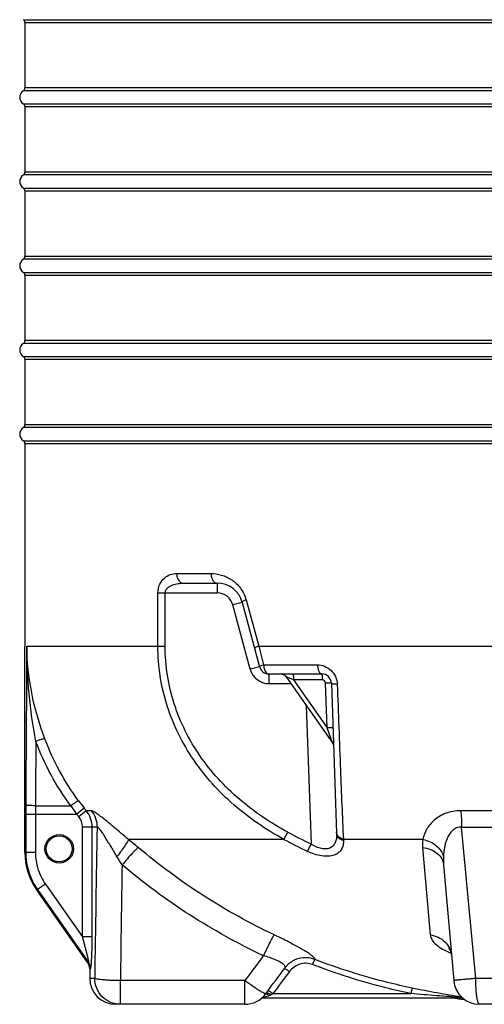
# Model space of a CAD drawing. Header units: millimetres. Extents: x 0 to 297, y 0 to 210.
# Tile 13 of 34: x 44 to 58, y 128 to 158. Entities that reach past the tile are written whole.
import ezdxf

# ---------------------------------------------------------------- set-up
doc = ezdxf.new("R2010")
doc.units = ezdxf.units.MM
doc.header["$LTSCALE"] = 16.335
doc.layers.get('0').update_dxf_attribs({"linetype": 'CONTINUOUS'})
doc.layers.add('08_SURFACES', color=7, linetype='CONTINUOUS')
doc.layers.add('AXES_REF', color=7, linetype='CONTINUOUS')

msp = doc.modelspace()

# ---------------------------------------------------------------- linework, layer by layer
at = {"color": 9, "linetype": 'Continuous'}
for p, q in [((44.024, 158.072), (76.118, 158.072)), ((44.071, 157.987), (76.071, 157.987)), ((76.071, 155.964), (44.071, 155.964)), ((76.118, 155.879), (44.024, 155.879)), ((44.024, 155.472), (76.118, 155.472)), ((44.071, 155.387), (76.071, 155.387)), ((76.118, 153.279), (44.024, 153.279)), ((76.071, 153.364), (44.071, 153.364)), ((44.024, 152.872), (76.118, 152.872)), ((44.071, 152.787), (76.071, 152.787)), ((76.118, 150.679), (44.024, 150.679)), ((76.071, 150.764), (44.071, 150.764)), ((44.024, 150.272), (76.118, 150.272)), ((44.071, 150.187), (76.071, 150.187)), ((76.118, 148.079), (44.024, 148.079)), ((76.071, 148.164), (44.071, 148.164)), ((44.024, 147.672), (76.118, 147.672)), ((44.071, 147.587), (76.071, 147.587)), ((76.118, 145.479), (44.024, 145.479)), ((76.071, 145.564), (44.071, 145.564)), ((44.024, 145.072), (76.118, 145.072)), ((44.071, 144.987), (76.071, 144.987)), ((48.755, 140.975), (49.814, 140.975)), ((50.007, 140.675), (50.007, 140.375)), ((48.176, 140.375), (50.007, 140.375)), ((48.176, 138.731), (48.176, 140.375)), ((48.399, 138.731), (48.399, 140.375)), ((50.897, 140.16), (51.287, 138.731)), ((50.779, 140.083), (50.49, 140.005)), ((51.021, 138.02), (50.49, 140.005)), ((44.129, 138.731), (48.399, 138.731)), ((51.287, 138.731), (58.704, 138.731)), ((51.287, 138.731), (51.439, 138.154)), ((51.311, 138.098), (51.021, 138.02)), ((51.439, 138.154), (53.101, 138.154)), ((51.601, 137.875), (51.601, 137.575)), ((52.362, 137.689), (52.13, 137.79)), ((51.601, 137.575), (52.281, 137.575)), ((53.251, 137.689), (52.362, 137.689)), ((52.362, 137.689), (53.399, 136.208)), ((53.399, 136.208), (53.351, 137.593)), ((52.754, 136.899), (52.904, 132.626)), ((53.563, 135.744), (53.399, 136.208)), ((44.397, 133.806), (45.487, 133.806)), ((44.097, 133.544), (45.669, 133.544)), ((44.097, 133.544), (44.097, 132.362)), ((44.397, 133.544), (44.397, 132.362)), ((45.902, 133.732), (45.669, 133.544)), ((45.966, 133.653), (45.735, 133.463)), ((46.12, 133.653), (45.966, 133.653)), ((58.595, 133.653), (57.519, 133.653)), ((46.299, 133.145), (45.85, 133.145)), ((45.85, 129.755), (45.85, 133.145)), ((46.148, 129.755), (46.148, 133.145)), ((57.551, 133.145), (58.871, 133.145)), ((57.985, 128.475), (57.551, 133.145)), ((52.062, 132.768), (52.182, 132.992)), ((52.062, 132.768), (47.266, 132.768)), ((52.794, 132.397), (52.904, 132.626)), ((56.355, 132.768), (53.899, 132.768)), ((53.899, 132.768), (53.9, 132.734)), ((44.397, 132.362), (44.071, 132.362)), ((56.346, 132.515), (56.582, 129.821)), ((44.705, 131.387), (44.459, 131.215)), ((44.705, 131.387), (45.85, 129.755)), ((44.459, 131.215), (44.432, 131.215)), ((44.459, 131.215), (46.046, 128.953)), ((46.148, 129.755), (45.85, 129.755)), ((46.016, 128.953), (46.046, 128.953)), ((46.071, 128.781), (46.1, 128.781)), ((46.227, 128.475), (46.071, 128.475)), ((50.862, 128.406), (47.018, 128.406)), ((47.018, 127.675), (47.018, 128.406)), ((50.862, 127.675), (50.862, 128.406)), ((62.157, 128.475), (57.985, 128.475)), ((51.729, 128.006), (55.983, 128.006)), ((57.263, 127.873), (57.25, 127.875))]:
    msp.add_line(p, q, dxfattribs=at)
at = {"color": 7, "linetype": 'Continuous'}
for p, q in [((44.071, 157.987), (44.071, 155.964)), ((44.071, 155.387), (44.071, 153.364)), ((44.071, 152.787), (44.071, 150.764)), ((44.071, 150.187), (44.071, 148.164)), ((44.071, 147.587), (44.071, 145.564)), ((44.071, 144.987), (44.071, 138.731)), ((48.968, 140.675), (50.007, 140.675)), ((50.779, 140.083), (51.311, 138.098)), ((51.601, 137.875), (53.231, 137.875)), ((52.13, 137.79), (53.563, 135.744)), ((53.531, 137.586), (53.693, 132.948)), ((56.994, 131.978), (57.307, 128.406)), ((46.016, 128.953), (44.432, 131.215)), ((52.323, 129.003), (52.318, 129)), ((46.071, 128.781), (46.071, 128.475)), ((50.862, 127.675), (46.871, 127.675)), ((62.038, 127.675), (58.104, 127.675))]:
    msp.add_line(p, q, dxfattribs=at)
for points in [[(51.967, 137.875), (51.972, 137.875), (51.977, 137.875), (51.982, 137.875), (51.987, 137.874), (51.992, 137.874), (51.996, 137.873), (52.001, 137.872), (52.006, 137.871), (52.011, 137.87), (52.016, 137.869), (52.021, 137.868), (52.026, 137.867), (52.03, 137.865), (52.035, 137.863), (52.04, 137.862), (52.044, 137.86), (52.049, 137.858), (52.054, 137.856), (52.058, 137.853), (52.062, 137.851), (52.067, 137.849), (52.071, 137.846), (52.075, 137.843), (52.08, 137.841), (52.084, 137.838), (52.088, 137.835), (52.092, 137.832), (52.095, 137.828), (52.099, 137.825), (52.103, 137.822), (52.107, 137.818), (52.11, 137.815), (52.113, 137.811), (52.117, 137.807), (52.12, 137.804), (52.123, 137.8), (52.126, 137.796), (52.129, 137.792), (52.13, 137.79)], [(53.563, 135.744), (53.564, 135.743), (53.567, 135.739), (53.569, 135.735), (53.572, 135.73), (53.574, 135.726), (53.577, 135.722), (53.579, 135.717), (53.581, 135.713), (53.583, 135.708), (53.585, 135.704), (53.587, 135.699), (53.588, 135.695), (53.59, 135.69), (53.591, 135.685), (53.592, 135.68), (53.594, 135.676), (53.595, 135.671), (53.596, 135.666), (53.597, 135.661), (53.597, 135.656), (53.598, 135.651), (53.598, 135.647), (53.599, 135.642), (53.599, 135.637)], [(57.157, 129.395), (57.157, 129.396), (57.157, 129.396), (57.157, 129.396), (57.157, 129.395), (57.158, 129.395), (57.158, 129.394), (57.159, 129.393), (57.16, 129.392), (57.161, 129.391), (57.162, 129.39), (57.163, 129.388), (57.165, 129.386), (57.167, 129.384), (57.168, 129.382), (57.17, 129.379), (57.172, 129.377), (57.174, 129.374), (57.176, 129.37), (57.179, 129.367), (57.181, 129.363), (57.183, 129.359), (57.186, 129.355), (57.189, 129.35), (57.191, 129.345), (57.194, 129.34), (57.197, 129.334), (57.2, 129.328), (57.203, 129.322), (57.206, 129.315), (57.208, 129.308), (57.211, 129.301), (57.214, 129.293), (57.217, 129.285), (57.22, 129.277), (57.222, 129.268), (57.225, 129.259), (57.227, 129.25), (57.23, 129.24), (57.232, 129.23), (57.234, 129.219), (57.236, 129.209), (57.237, 129.197), (57.239, 129.186), (57.239, 129.176)], [(52.091, 128.795), (52.098, 128.804), (52.106, 128.814), (52.115, 128.825), (52.124, 128.836), (52.133, 128.846), (52.142, 128.856), (52.151, 128.866), (52.161, 128.876), (52.17, 128.886), (52.18, 128.895), (52.19, 128.905), (52.2, 128.914), (52.21, 128.923), (52.221, 128.931), (52.231, 128.94), (52.242, 128.948), (52.252, 128.956), (52.263, 128.964), (52.274, 128.972), (52.285, 128.979), (52.296, 128.987), (52.307, 128.994), (52.318, 129)], [(51.507, 128.002), (51.58, 128.102), (51.655, 128.203), (51.728, 128.303), (51.801, 128.402), (51.874, 128.5), (51.945, 128.597), (52.016, 128.692), (52.091, 128.795)]]:
    msp.add_lwpolyline(points, dxfattribs=at)
for radius in [0.44, 0.4]:
    msp.add_circle((45.131, 132.475), radius, dxfattribs=at)
for centre, radius, start, end in [((43.971, 157.987), 0.1, 0, 58.0343), ((43.971, 155.964), 0.1, 301.9657, 360), ((43.971, 155.387), 0.1, 0, 58.0343), ((43.971, 153.364), 0.1, 301.9657, 360), ((43.971, 152.787), 0.1, 0, 58.0343), ((43.971, 150.764), 0.1, 301.9657, 360), ((43.971, 150.187), 0.1, 0, 58.0343), ((43.971, 148.164), 0.1, 301.9657, 360), ((43.971, 147.587), 0.1, 0, 58.0343), ((43.971, 145.564), 0.1, 301.9657, 360), ((43.971, 144.987), 0.1, 0, 58.0343), ((50.007, 139.875), 0.8, 15, 90), ((51.601, 138.175), 0.3, 195, 270), ((53.231, 137.575), 0.3, 2, 90), ((46.071, 132.362), 2, 180, 215), ((45.771, 128.781), 0.3, 0, 35), ((46.871, 128.475), 0.8, 180, 270), ((58.104, 128.475), 0.8, 185, 270), ((50.862, 128.475), 0.8, 270, 323.6957), ((57.235, 127.675), 0.2, 81.9307, 90), ((60.071, 147.675), 20, 261.9307, 263.0185)]:
    msp.add_arc(centre, radius, start, end, dxfattribs=at)
at = {"color": 9, "linetype": 'Continuous'}
for centre, radius, start, end in [((50.007, 139.875), 0.5, 15, 90), ((2041.156, 123.467), 1997.085, 179.562081, 179.702638), ((51.601, 138.175), 0.6, 195, 270), ((99.502, 133.546), 55.405, 179.7039, 180.0013), ((91.061, 133.546), 46.664, 179.6804, 180.0014), ((52.047, 138.164), 7.876, 213.6022, 215.9177), ((51.234, 138.025), 6.845, 216.4394, 218.8371), ((52.129, 138.744), 8.293, 218.8261, 219.5537), ((52.128, 138.744), 7.992, 218.8323, 219.56), ((1606.862, 106.659), 1560.788, 179.027657, 179.199112), ((60.071, 147.675), 16.669, 241.7526, 244.5335), ((22.723, 103.045), 38.546, 49.8664, 50.4541), ((60.071, 147.675), 16.922, 241.7526, 244.5335), ((29.024, 121.317), 20.959, 30.5752, 31.4029), ((1705.278, 106.547), 1658.404, 179.12134, 179.244782), ((56.589, 129.119), 0.652, 5, 5.8646), ((277.178, -37.848), 280.819, 143.50341, 143.69867), ((390.83, -123.656), 422.284, 143.30408, 143.41929), ((50.952, 127.158), 1.851, 55.1517, 55.2857), ((51.364, 128.527), 0.633, 294.4975, 298.4877), ((50.324, 130.434), 2.805, 298.5703, 300.0441)]:
    msp.add_arc(centre, radius, start, end, dxfattribs=at)
for points, knots in [([(48.176, 140.375), (48.176, 140.467), (48.212, 140.64), (48.358, 140.84), (48.55, 140.953), (48.688, 140.975), (48.755, 140.975)], [0, 0, 0, 0, 0.296443, 0.554261, 0.782321, 1, 1, 1, 1]), ([(48.755, 140.975), (48.755, 140.937), (48.766, 140.862), (48.81, 140.764), (48.879, 140.694), (48.939, 140.675), (48.968, 140.675)], [0, 0, 0, 0, 0.287955, 0.555322, 0.790517, 1, 1, 1, 1]), ([(49.814, 140.975), (49.814, 140.937), (49.823, 140.863), (49.863, 140.765), (49.925, 140.695), (49.981, 140.675), (50.007, 140.675)], [0, 0, 0, 0, 0.29768, 0.570011, 0.801808, 1, 1, 1, 1]), ([(49.814, 140.975), (49.924, 140.975), (50.151, 140.943), (50.413, 140.818), (50.601, 140.666), (50.773, 140.472), (50.862, 140.289), (50.897, 140.16)], [0, 0, 0, 0, 0.226918, 0.465658, 0.59187, 0.723211, 1, 1, 1, 1]), ([(48.399, 140.375), (48.399, 140.407), (48.417, 140.468), (48.478, 140.537), (48.552, 140.586), (48.657, 140.634), (48.796, 140.667), (48.911, 140.675), (48.968, 140.675)], [0, 0, 0, 0, 0.133852, 0.262626, 0.387717, 0.510993, 0.755377, 1, 1, 1, 1]), ([(50.897, 140.16), (50.866, 140.148), (50.826, 140.129), (50.787, 140.103), (50.778, 140.088), (50.779, 140.083)], [0, 0, 0, 0, 0.689644, 0.890905, 1, 1, 1, 1]), ([(44.687, 135.874), (44.515, 136.333), (44.243, 137.273), (44.137, 138.247), (44.129, 138.731)], [0, 0, 0, 0, 0.502763, 1, 1, 1, 1]), ([(52.062, 132.768), (51.516, 133.066), (50.478, 133.771), (49.422, 134.937), (48.792, 136.015), (48.441, 136.884), (48.224, 137.796), (48.176, 138.42), (48.176, 138.731)], [0, 0, 0, 0, 0.249915, 0.499636, 0.624738, 0.749831, 0.874917, 1, 1, 1, 1]), ([(52.182, 132.992), (51.652, 133.276), (50.645, 133.95), (49.616, 135.07), (49.001, 136.108), (48.658, 136.947), (48.446, 137.828), (48.399, 138.43), (48.399, 138.731)], [0, 0, 0, 0, 0.249927, 0.499648, 0.624749, 0.749839, 0.874922, 1, 1, 1, 1]), ([(51.287, 138.731), (51.269, 138.724), (51.237, 138.711), (51.196, 138.69), (51.171, 138.674), (51.161, 138.659), (51.162, 138.654)], [0, 0, 0, 0, 0.391044, 0.694492, 0.895565, 1, 1, 1, 1]), ([(51.439, 138.154), (51.421, 138.148), (51.389, 138.137), (51.349, 138.122), (51.324, 138.11), (51.313, 138.103), (51.311, 138.099), (51.311, 138.098)], [0, 0, 0, 0, 0.407817, 0.720047, 0.918495, 0.972509, 1, 1, 1, 1]), ([(51.439, 138.154), (51.441, 138.117), (51.45, 138.049), (51.484, 137.959), (51.533, 137.895), (51.58, 137.875), (51.601, 137.875)], [0, 0, 0, 0, 0.314187, 0.59311, 0.819015, 1, 1, 1, 1]), ([(53.101, 138.154), (53.175, 138.154), (53.329, 138.125), (53.529, 137.996), (53.672, 137.796), (53.709, 137.634), (53.712, 137.552)], [0, 0, 0, 0, 0.237421, 0.484067, 0.740511, 1, 1, 1, 1]), ([(53.101, 138.154), (53.102, 138.118), (53.107, 138.065), (53.124, 137.999), (53.14, 137.957), (53.159, 137.923), (53.186, 137.89), (53.214, 137.875), (53.231, 137.875)], [0, 0, 0, 0, 0.331059, 0.482513, 0.619389, 0.739154, 0.841001, 1, 1, 1, 1]), ([(52.342, 137.875), (52.344, 137.875), (52.347, 137.87), (52.35, 137.86), (52.353, 137.843), (52.357, 137.81), (52.361, 137.758), (52.362, 137.713), (52.362, 137.689)], [0, 0, 0, 0, 0.027116, 0.085389, 0.176748, 0.298808, 0.618056, 1, 1, 1, 1]), ([(53.231, 137.875), (53.233, 137.875), (53.236, 137.87), (53.239, 137.86), (53.242, 137.843), (53.246, 137.81), (53.25, 137.758), (53.251, 137.713), (53.251, 137.689)], [0, 0, 0, 0, 0.027116, 0.085389, 0.176748, 0.298808, 0.618056, 1, 1, 1, 1]), ([(53.351, 137.593), (53.35, 137.618), (53.328, 137.669), (53.276, 137.689), (53.251, 137.689)], [0, 0, 0, 0, 0.500421, 1, 1, 1, 1]), ([(53.531, 137.586), (53.531, 137.587), (53.525, 137.589), (53.516, 137.591), (53.499, 137.592), (53.477, 137.593), (53.451, 137.594), (53.408, 137.594), (53.374, 137.594), (53.351, 137.593)], [0, 0, 0, 0, 0.022933, 0.079525, 0.170076, 0.291939, 0.441168, 0.61283, 1, 1, 1, 1]), ([(53.712, 137.552), (53.687, 137.553), (53.644, 137.555), (53.586, 137.562), (53.552, 137.569), (53.531, 137.58), (53.531, 137.586)], [0, 0, 0, 0, 0.392962, 0.702537, 0.905966, 1, 1, 1, 1]), ([(53.712, 137.552), (53.743, 136.668), (53.802, 135.073), (53.866, 133.479), (53.899, 132.768)], [0, 0, 0, 0, 0.554509, 1, 1, 1, 1]), ([(53.579, 136.201), (53.579, 136.202), (53.573, 136.204), (53.564, 136.205), (53.547, 136.207), (53.526, 136.208), (53.499, 136.209), (53.456, 136.209), (53.423, 136.208), (53.399, 136.208)], [0, 0, 0, 0, 0.022933, 0.079525, 0.170076, 0.291939, 0.441168, 0.61283, 1, 1, 1, 1]), ([(44.687, 135.874), (44.683, 135.875), (44.673, 135.874), (44.653, 135.871), (44.626, 135.865), (44.576, 135.851), (44.503, 135.827), (44.441, 135.805), (44.408, 135.793)], [0, 0, 0, 0, 0.038056, 0.106549, 0.204252, 0.328306, 0.639198, 1, 1, 1, 1]), ([(45.727, 133.959), (45.511, 134.252), (45.118, 134.868), (44.815, 135.533), (44.687, 135.874)], [0, 0, 0, 0, 0.500116, 1, 1, 1, 1]), ([(45.487, 133.806), (45.263, 134.11), (44.856, 134.75), (44.541, 135.44), (44.408, 135.793)], [0, 0, 0, 0, 0.500109, 1, 1, 1, 1]), ([(44.397, 133.806), (44.36, 133.806), (44.307, 133.807), (44.238, 133.811), (44.194, 133.814), (44.157, 133.817), (44.128, 133.821), (44.11, 133.826), (44.1, 133.829), (44.098, 133.832)], [0, 0, 0, 0, 0.366737, 0.533867, 0.68216, 0.806435, 0.902444, 0.967188, 1, 1, 1, 1]), ([(45.727, 133.959), (45.724, 133.959), (45.714, 133.955), (45.698, 133.947), (45.674, 133.933), (45.644, 133.915), (45.61, 133.892), (45.556, 133.856), (45.515, 133.826), (45.487, 133.806)], [0, 0, 0, 0, 0.034969, 0.101264, 0.197645, 0.321265, 0.468263, 0.63398, 1, 1, 1, 1]), ([(45.85, 133.145), (45.85, 133.203), (45.83, 133.318), (45.772, 133.419), (45.735, 133.463)], [0, 0, 0, 0, 0.499991, 1, 1, 1, 1]), ([(46.148, 133.145), (46.148, 133.237), (46.116, 133.421), (46.024, 133.583), (45.966, 133.653)], [0, 0, 0, 0, 0.500039, 1, 1, 1, 1]), ([(47.266, 132.768), (47.141, 132.871), (46.959, 133.023), (46.723, 133.221), (46.562, 133.355), (46.417, 133.472), (46.294, 133.565), (46.207, 133.622), (46.152, 133.648), (46.13, 133.653), (46.12, 133.653)], [0, 0, 0, 0, 0.333237, 0.49016, 0.636125, 0.766322, 0.874499, 0.953756, 0.980975, 1, 1, 1, 1]), ([(46.12, 133.653), (46.178, 133.583), (46.268, 133.42), (46.299, 133.237), (46.299, 133.145)], [0, 0, 0, 0, 0.49913, 1, 1, 1, 1]), ([(57.519, 133.653), (57.438, 133.653), (57.281, 133.64), (57.06, 133.58), (56.866, 133.486), (56.654, 133.332), (56.46, 133.098), (56.376, 132.877), (56.355, 132.768)], [0, 0, 0, 0, 0.15227, 0.297073, 0.432942, 0.560006, 0.790953, 1, 1, 1, 1]), ([(57.519, 133.653), (57.53, 133.574), (57.546, 133.405), (57.551, 133.235), (57.551, 133.145)], [0, 0, 0, 0, 0.470083, 1, 1, 1, 1]), ([(46.913, 132.238), (46.884, 132.285), (46.827, 132.38), (46.741, 132.521), (46.657, 132.661), (46.575, 132.796), (46.495, 132.923), (46.43, 133.02), (46.381, 133.085), (46.353, 133.117), (46.332, 133.135), (46.318, 133.145), (46.305, 133.148), (46.299, 133.145)], [0, 0, 0, 0, 0.150674, 0.300325, 0.448, 0.592153, 0.72986, 0.854744, 0.908263, 0.951957, 0.969032, 0.982526, 1, 1, 1, 1]), ([(57.551, 133.145), (57.499, 133.15), (57.391, 133.135), (57.263, 133.047), (57.17, 132.929), (57.103, 132.799), (57.054, 132.663), (57.008, 132.476), (56.992, 132.333), (56.988, 132.238)], [0, 0, 0, 0, 0.134823, 0.263289, 0.388474, 0.512172, 0.635028, 0.757263, 1, 1, 1, 1]), ([(53.693, 132.948), (53.694, 132.905), (53.692, 132.819), (53.665, 132.697), (53.608, 132.587), (53.511, 132.502), (53.374, 132.463), (53.218, 132.477), (53.056, 132.535), (52.954, 132.593), (52.904, 132.626)], [0, 0, 0, 0, 0.114458, 0.223188, 0.327949, 0.434374, 0.552754, 0.690111, 0.842085, 1, 1, 1, 1]), ([(53.899, 132.768), (53.87, 132.775), (53.817, 132.795), (53.75, 132.844), (53.704, 132.908), (53.692, 132.957), (53.692, 132.981)], [0, 0, 0, 0, 0.275942, 0.533959, 0.773133, 1, 1, 1, 1]), ([(53.9, 132.734), (53.872, 132.741), (53.818, 132.761), (53.751, 132.81), (53.706, 132.874), (53.694, 132.924), (53.693, 132.948)], [0, 0, 0, 0, 0.275699, 0.533635, 0.772907, 1, 1, 1, 1]), ([(47.266, 132.768), (47.263, 132.758), (47.254, 132.732), (47.232, 132.688), (47.199, 132.633), (47.139, 132.54), (47.044, 132.406), (46.959, 132.296), (46.913, 132.238)], [0, 0, 0, 0, 0.051756, 0.128257, 0.228523, 0.350634, 0.649732, 1, 1, 1, 1]), ([(53.9, 132.734), (53.902, 132.687), (53.896, 132.593), (53.848, 132.459), (53.754, 132.347), (53.613, 132.27), (53.434, 132.238), (53.149, 132.256), (52.934, 132.331), (52.794, 132.397)], [0, 0, 0, 0, 0.100845, 0.196908, 0.294335, 0.402256, 0.528535, 0.674474, 1, 1, 1, 1]), ([(56.355, 132.768), (56.432, 132.752), (56.579, 132.703), (56.77, 132.583), (56.915, 132.426), (56.972, 132.301), (56.988, 132.238)], [0, 0, 0, 0, 0.27176, 0.532246, 0.77527, 1, 1, 1, 1]), ([(44.097, 132.362), (44.097, 132.159), (44.16, 131.751), (44.343, 131.381), (44.459, 131.215)], [0, 0, 0, 0, 0.5, 1, 1, 1, 1]), ([(44.397, 132.362), (44.397, 132.19), (44.45, 131.843), (44.605, 131.528), (44.705, 131.387)], [0, 0, 0, 0, 0.499998, 1, 1, 1, 1]), ([(47.569, 132.515), (47.559, 132.508), (47.536, 132.489), (47.496, 132.451), (47.444, 132.398), (47.355, 132.304), (47.228, 132.164), (47.124, 132.043), (47.069, 131.978)], [0, 0, 0, 0, 0.048725, 0.124652, 0.225962, 0.350006, 0.652537, 1, 1, 1, 1]), ([(51.762, 129.821), (51.01, 130.177), (49.549, 130.987), (48.206, 131.979), (47.569, 132.515)], [0, 0, 0, 0, 0.500111, 1, 1, 1, 1]), ([(56.346, 132.515), (56.43, 132.506), (56.591, 132.468), (56.798, 132.35), (56.945, 132.183), (56.988, 132.045), (56.994, 131.978)], [0, 0, 0, 0, 0.279149, 0.539049, 0.777012, 1, 1, 1, 1]), ([(51.43, 129.176), (50.647, 129.547), (49.128, 130.389), (47.731, 131.421), (47.069, 131.978)], [0, 0, 0, 0, 0.500112, 1, 1, 1, 1]), ([(51.762, 129.821), (51.755, 129.812), (51.74, 129.787), (51.713, 129.74), (51.679, 129.677), (51.62, 129.563), (51.535, 129.395), (51.466, 129.253), (51.43, 129.176)], [0, 0, 0, 0, 0.046664, 0.121211, 0.221741, 0.345581, 0.649345, 1, 1, 1, 1]), ([(52.888, 129.206), (52.825, 129.251), (52.674, 129.347), (52.414, 129.494), (52.103, 129.656), (51.879, 129.765), (51.762, 129.821)], [0, 0, 0, 0, 0.180119, 0.418213, 0.697875, 1, 1, 1, 1]), ([(56.582, 129.821), (56.587, 129.767), (56.631, 129.651), (56.77, 129.502), (56.973, 129.365), (57.136, 129.292), (57.225, 129.257)], [0, 0, 0, 0, 0.18012, 0.401953, 0.676131, 1, 1, 1, 1]), ([(56.582, 129.821), (56.666, 129.808), (56.83, 129.76), (57.038, 129.617), (57.185, 129.42), (57.231, 129.264), (57.239, 129.186)], [0, 0, 0, 0, 0.260895, 0.514415, 0.759882, 1, 1, 1, 1]), ([(46.046, 128.953), (46.047, 128.953), (46.048, 128.96), (46.047, 128.967), (46.045, 128.983), (46.04, 129.009), (46.032, 129.047), (46.022, 129.096), (46.01, 129.147), (45.992, 129.219), (45.97, 129.31), (45.941, 129.42), (45.911, 129.531), (45.881, 129.643), (45.86, 129.718), (45.85, 129.755)], [0, 0, 0, 0, 0.004054, 0.016357, 0.035343, 0.058884, 0.114052, 0.175171, 0.239484, 0.305711, 0.441485, 0.579733, 0.719277, 0.859495, 1, 1, 1, 1]), ([(46.1, 128.781), (46.102, 128.781), (46.104, 128.784), (46.106, 128.791), (46.109, 128.801), (46.112, 128.822), (46.117, 128.856), (46.121, 128.904), (46.126, 128.96), (46.13, 129.021), (46.133, 129.087), (46.138, 129.18), (46.142, 129.301), (46.145, 129.45), (46.148, 129.602), (46.148, 129.704), (46.148, 129.755)], [0, 0, 0, 0, 0.003418, 0.010515, 0.021599, 0.036458, 0.076052, 0.126207, 0.184151, 0.247763, 0.315515, 0.386318, 0.534161, 0.687186, 0.842992, 1, 1, 1, 1]), ([(53.016, 129.062), (53.018, 129.065), (53.021, 129.072), (53.018, 129.085), (53.01, 129.099), (52.996, 129.116), (52.977, 129.135), (52.941, 129.167), (52.91, 129.19), (52.888, 129.206)], [0, 0, 0, 0, 0.048628, 0.107139, 0.187079, 0.29315, 0.42715, 0.589689, 1, 1, 1, 1]), ([(46.1, 128.781), (46.1, 128.811), (46.091, 128.872), (46.064, 128.928), (46.046, 128.953)], [0, 0, 0, 0, 0.500092, 1, 1, 1, 1]), ([(52.053, 128.907), (52.022, 128.934), (51.942, 128.986), (51.798, 129.055), (51.623, 129.12), (51.496, 129.158), (51.43, 129.176)], [0, 0, 0, 0, 0.179014, 0.417969, 0.698694, 1, 1, 1, 1]), ([(52.091, 128.795), (52.097, 128.802), (52.104, 128.819), (52.1, 128.848), (52.081, 128.878), (52.063, 128.897), (52.053, 128.907)], [0, 0, 0, 0, 0.195798, 0.402695, 0.662943, 1, 1, 1, 1]), ([(52.945, 128.902), (52.884, 128.926), (52.751, 128.953), (52.551, 128.925), (52.371, 128.835), (52.275, 128.74), (52.235, 128.687)], [0, 0, 0, 0, 0.250224, 0.500534, 0.750541, 1, 1, 1, 1]), ([(53.016, 129.062), (52.905, 129.105), (52.66, 129.14), (52.425, 129.063), (52.323, 129.003)], [0, 0, 0, 0, 0.499808, 1, 1, 1, 1]), ([(53.016, 129.062), (53.014, 129.061), (53.011, 129.056), (53.006, 129.046), (52.999, 129.03), (52.986, 129.002), (52.968, 128.959), (52.953, 128.922), (52.945, 128.902)], [0, 0, 0, 0, 0.035998, 0.102771, 0.19879, 0.321433, 0.632142, 1, 1, 1, 1]), ([(55.983, 128.006), (55.724, 128.06), (54.695, 128.298), (53.685, 128.618), (52.945, 128.902)], [0, 0, 0, 0, 0.250167, 1, 1, 1, 1]), ([(56.024, 128.175), (55.768, 128.229), (54.748, 128.464), (53.748, 128.781), (53.016, 129.062)], [0, 0, 0, 0, 0.250166, 1, 1, 1, 1]), ([(52.082, 128.781), (52.089, 128.78), (52.109, 128.77), (52.144, 128.75), (52.187, 128.722), (52.219, 128.699), (52.235, 128.687)], [0, 0, 0, 0, 0.134022, 0.360777, 0.659205, 1, 1, 1, 1]), ([(47.018, 127.675), (46.915, 127.675), (46.707, 127.717), (46.444, 127.896), (46.268, 128.162), (46.227, 128.371), (46.227, 128.475)], [0, 0, 0, 0, 0.248702, 0.498166, 0.748705, 1, 1, 1, 1]), ([(47.018, 128.406), (46.925, 128.407), (46.79, 128.411), (46.616, 128.42), (46.501, 128.429), (46.404, 128.438), (46.325, 128.449), (46.268, 128.46), (46.237, 128.469), (46.227, 128.475)], [0, 0, 0, 0, 0.349644, 0.510826, 0.656101, 0.780973, 0.881638, 0.95518, 1, 1, 1, 1]), ([(51.507, 128.002), (51.505, 128), (51.498, 127.999), (51.479, 128.004), (51.44, 128.022), (51.38, 128.056), (51.3, 128.104), (51.205, 128.166), (51.098, 128.238), (50.982, 128.319), (50.902, 128.376), (50.862, 128.406)], [0, 0, 0, 0, 0.00841, 0.024094, 0.08137, 0.172807, 0.295534, 0.445298, 0.6168, 0.803929, 1, 1, 1, 1]), ([(57.985, 128.475), (57.939, 128.471), (57.85, 128.463), (57.722, 128.451), (57.606, 128.44), (57.518, 128.431), (57.457, 128.425), (57.419, 128.421), (57.386, 128.417), (57.358, 128.414), (57.337, 128.411), (57.323, 128.409), (57.314, 128.408), (57.31, 128.407), (57.308, 128.406), (57.307, 128.406), (57.307, 128.406)], [0, 0, 0, 0, 0.20247, 0.393075, 0.565811, 0.715239, 0.77971, 0.836655, 0.885627, 0.92624, 0.958176, 0.981189, 0.989294, 0.995115, 0.998654, 1, 1, 1, 1]), ([(58.104, 127.675), (58.095, 127.675), (58.08, 127.689), (58.068, 127.711), (58.052, 127.751), (58.035, 127.818), (58.017, 127.917), (58.003, 128.036), (57.989, 128.225), (57.985, 128.373), (57.985, 128.475)], [0, 0, 0, 0, 0.033842, 0.060787, 0.095568, 0.188736, 0.311488, 0.459752, 0.628186, 1, 1, 1, 1]), ([(51.505, 127.999), (51.523, 128.001), (51.567, 127.988), (51.605, 127.966), (51.626, 127.951)], [0, 0, 0, 0, 0.415719, 1, 1, 1, 1]), ([(51.527, 128.029), (51.536, 128.03), (51.556, 128.027), (51.604, 128.01), (51.64, 127.988), (51.666, 127.971)], [0, 0, 0, 0, 0.169349, 0.39941, 1, 1, 1, 1]), ([(51.578, 128.099), (51.586, 128.096), (51.606, 128.086), (51.657, 128.056), (51.699, 128.028), (51.729, 128.006)], [0, 0, 0, 0, 0.147109, 0.376897, 1, 1, 1, 1]), ([(56.024, 128.175), (56.021, 128.17), (56.017, 128.151), (56.007, 128.116), (55.996, 128.065), (55.988, 128.027), (55.983, 128.006)], [0, 0, 0, 0, 0.100177, 0.318296, 0.629954, 1, 1, 1, 1]), ([(57.564, 127.885), (57.433, 127.894), (57.17, 127.911), (56.643, 127.949), (56.247, 127.982), (55.983, 128.006)], [0, 0, 0, 0, 0.248909, 0.499009, 1, 1, 1, 1]), ([(57.546, 127.902), (57.421, 127.922), (57.169, 127.961), (56.66, 128.047), (56.278, 128.121), (56.024, 128.175)], [0, 0, 0, 0, 0.245405, 0.495625, 1, 1, 1, 1]), ([(51.626, 127.951), (51.586, 127.933), (51.526, 127.91), (51.447, 127.888), (51.41, 127.879), (51.392, 127.876)], [0, 0, 0, 0, 0.532014, 0.783696, 1, 1, 1, 1])]:
    msp.add_open_spline(points, degree=3, knots=knots, dxfattribs=at)
for points in [[(44.408, 135.793), (44.23, 136.761), (44.133, 137.747), (44.129, 138.731)], [(44.408, 135.793), (44.404, 135.131), (44.401, 134.468), (44.397, 133.806)], [(56.355, 132.768), (56.342, 132.685), (56.339, 132.599), (56.346, 132.515)], [(56.988, 132.238), (56.984, 132.151), (56.987, 132.065), (56.994, 131.978)]]:
    msp.add_open_spline(points, degree=3, dxfattribs=at)
at = {"layer": '08_SURFACES', "color": 7, "linetype": 'Continuous'}
for p, q in [((44.071, 132.362), (44.071, 138.731)), ((51.391, 127.875), (57.575, 127.875))]:
    msp.add_line(p, q, dxfattribs=at)
at = {"layer": 'AXES_REF', "color": 7, "linetype": 'Continuous'}
for centre in [(44.151, 155.675), (44.151, 153.075), (44.151, 150.475), (44.151, 147.875), (44.151, 145.275)]:
    msp.add_arc(centre, 0.24, 121.9657, 238.0343, dxfattribs=at)

doc.saveas('drawing.dxf')
